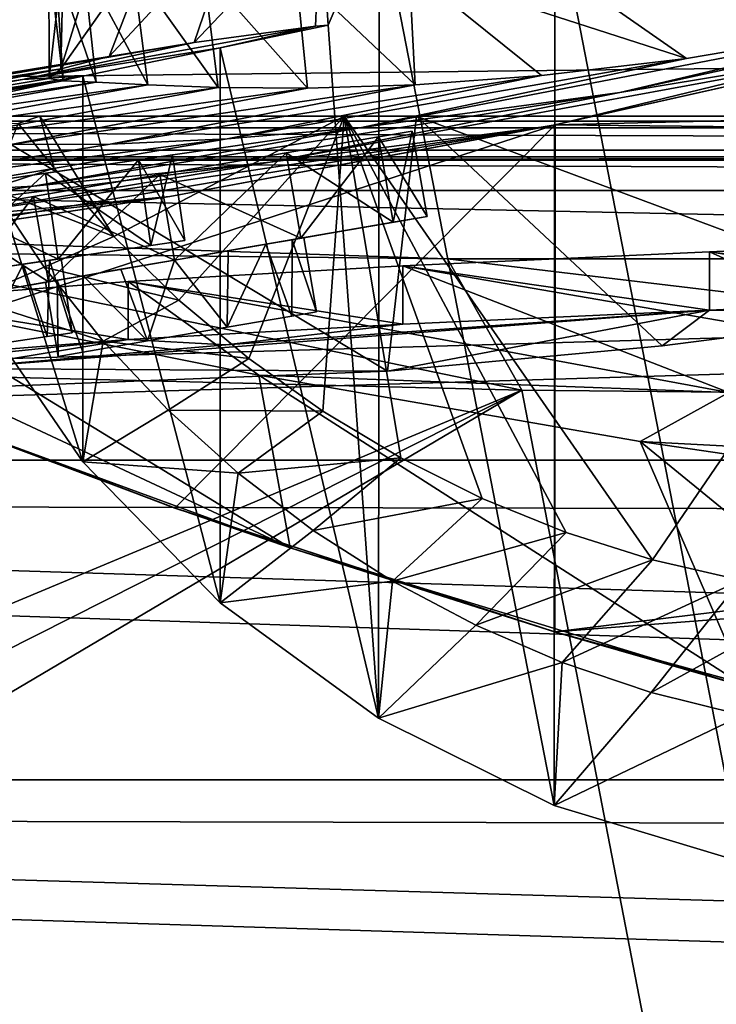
# Model space of a CAD drawing. Header units: metres. Extents: x -1004 to 0, y -708 to 0.
# Tile 78 of 119: x -641 to -581, y -128 to -43. Entities that reach past the tile are written whole.
import ezdxf

# ---------------------------------------------------------------- set-up
doc = ezdxf.new("R2010")
doc.units = ezdxf.units.M

msp = doc.modelspace()

# ---------------------------------------------------------------- linework, layer by layer
at = {"layer": 'top'}
for points in [[(-595.09668, -32.54953, 1924.893555), (-578.946045, -31.895319, 1925.198608), (-578.998413, -115.376251, 1973.391968)], [(-610.183472, -33.244953, 1926.012573), (-595.09668, -32.54953, 1924.893555), (-595.150696, -110.513107, 1969.906494)], [(-595.150696, -110.513107, 1969.906494), (-595.09668, -32.54953, 1924.893555), (-578.998413, -115.376251, 1973.391968)], [(-622.496399, -34.445732, 1858.187988), (-615.216858, -33.492184, 1926.758911), (-626.076965, -44.951412, 1818.617554)], [(-626.076965, -44.951412, 1818.617554), (-615.216858, -33.492184, 1926.758911), (-615.644531, -43.546047, 1923.056763)], [(-615.216858, -33.492184, 1926.758911), (-614.566895, -43.460144, 1932.42395), (-615.644531, -43.546047, 1923.056763)], [(-614.566895, -43.460144, 1932.42395), (-615.216858, -33.492184, 1926.758911), (-610.183472, -33.244953, 1926.012573)], [(-614.566895, -43.460144, 1932.42395), (-610.183472, -33.244953, 1926.012573), (-610.234192, -103.017258, 1966.300659)], [(-610.234192, -103.017258, 1966.300659), (-610.183472, -33.244953, 1926.012573), (-595.150696, -110.513107, 1969.906494)], [(-629.254028, -35.436134, 1778.381714), (-622.496399, -34.445732, 1858.187988), (-633.373169, -46.15657, 1713.907837)], [(-633.373169, -46.15657, 1713.907837), (-622.496399, -34.445732, 1858.187988), (-626.076965, -44.951412, 1818.617554)], [(-634.183411, -36.320198, 1698.452515), (-629.254028, -35.436134, 1778.381714), (-637.526978, -47.207523, 1609.020386)], [(-637.526978, -47.207523, 1609.020386), (-629.254028, -35.436134, 1778.381714), (-633.373169, -46.15657, 1713.907837)], [(-637.289368, -37.12558, 1618.439819), (-634.183411, -36.320198, 1698.452515), (-637.526978, -47.207523, 1609.020386)], [(-638.557007, -37.825649, 1538.384521), (-637.289368, -37.12558, 1618.439819), (-638.540833, -48.041042, 1504.057007)], [(-637.289368, -37.12558, 1618.439819), (-637.526978, -47.207523, 1609.020386), (-638.540833, -48.041042, 1504.057007)], [(-595.075806, -52.034935, 663.380066), (-303.672577, -44.981171, 663.564758), (-531.481934, -36.547382, 663.785583)], [(-595.075806, -52.034935, 663.380066), (-531.481934, -36.547382, 663.785583), (-563.380371, -44.920795, 664.056458)], [(-563.380371, -44.920795, 664.056458), (-531.550537, -36.561653, 664.056519), (-589.51355, -49.244396, 784.627014)], [(-531.550537, -36.561653, 664.056519), (-559.799133, -42.260258, 784.561279), (-589.51355, -49.244396, 784.627014)], [(-637.986206, -38.191078, 1458.325195), (-638.557007, -37.825649, 1538.384521), (-637.31958, -48.234787, 1428.911499)], [(-638.557007, -37.825649, 1538.384521), (-638.540833, -48.041042, 1504.057007), (-637.31958, -48.234787, 1428.911499)], [(-596.037109, -37.7757, 978.921326), (-607.605164, -38.618702, 1058.354858), (-583.782043, -46.328548, 906.060059)], [(-559.799133, -42.260258, 784.561279), (-596.037109, -37.7757, 978.921326), (-583.782043, -46.328548, 906.060059)], [(-635.59198, -38.297794, 1378.301758), (-637.986206, -38.191078, 1458.325195), (-634.492371, -48.350975, 1353.808228)], [(-637.986206, -38.191078, 1458.325195), (-637.31958, -48.234787, 1428.911499), (-634.492371, -48.350975, 1353.808228)], [(-631.351196, -38.526585, 1298.102295), (-635.59198, -38.297794, 1378.301758), (-630.053345, -48.595257, 1278.78125)], [(-635.59198, -38.297794, 1378.301758), (-634.492371, -48.350975, 1353.808228), (-630.053345, -48.595257, 1278.78125)], [(-625.270935, -38.793159, 1218.015137), (-631.351196, -38.526585, 1298.102295), (-624.004456, -48.828663, 1203.866821)], [(-631.351196, -38.526585, 1298.102295), (-630.053345, -48.595257, 1278.78125), (-624.004456, -48.828663, 1203.866821)], [(-617.35321, -38.891628, 1138.075073), (-625.270935, -38.793159, 1218.015137), (-616.348694, -48.883198, 1129.102783)], [(-625.270935, -38.793159, 1218.015137), (-624.004456, -48.828663, 1203.866821), (-616.348694, -48.883198, 1129.102783)], [(-607.605164, -38.618702, 1058.354858), (-617.35321, -38.891628, 1138.075073), (-607.0896, -48.592743, 1054.522583)], [(-617.35321, -38.891628, 1138.075073), (-616.348694, -48.883198, 1129.102783), (-607.0896, -48.592743, 1054.522583)], [(-583.782043, -46.328548, 906.060059), (-607.605164, -38.618702, 1058.354858), (-596.231628, -47.794231, 980.159058)], [(-607.605164, -38.618702, 1058.354858), (-607.0896, -48.592743, 1054.522583), (-596.231628, -47.794231, 980.159058)], [(-943.0271, -41.297203, 2063.059814), (-943.0271, -51.297203, 2063.059814), (-61.027081, -41.297325, 2063.059814)], [(-943.0271, -41.297203, 163.059692), (-61.027081, -41.297325, 163.059692), (-943.0271, -51.297203, 163.059692)], [(-61.027081, -41.297325, 2063.059814), (-943.0271, -51.297203, 2063.059814), (-61.026958, -51.297203, 2063.059814)], [(-61.027081, -41.297325, 163.059692), (-61.026958, -51.297203, 163.059692), (-943.0271, -51.297203, 163.059692)], [(-589.51355, -49.244396, 784.627014), (-559.799133, -42.260258, 784.561279), (-611.70575, -52.244411, 906.060059)], [(-559.799133, -42.260258, 784.561279), (-583.782043, -46.328548, 906.060059), (-611.70575, -52.244411, 906.060059)], [(-640.829529, -48.120342, 1923.056763), (-615.644531, -43.546047, 1923.056763), (-623.831543, -45.406326, 1935.214111)], [(-615.644531, -43.546047, 1923.056763), (-640.829529, -48.120342, 1923.056763), (-626.076965, -44.951412, 1818.617554)], [(-623.831543, -45.406326, 1935.214111), (-614.566895, -43.460144, 1932.42395), (-610.234192, -103.017258, 1966.300659)], [(-615.644531, -43.546047, 1923.056763), (-614.566895, -43.460144, 1932.42395), (-623.831543, -45.406326, 1935.214111)], [(-640.829529, -48.120342, 1923.056763), (-675.462952, -53.445087, 1818.556274), (-626.076965, -44.951412, 1818.617554)], [(-626.076965, -44.951412, 1818.617554), (-675.462952, -53.445087, 1818.556274), (-633.373169, -46.15657, 1713.907837)], [(-640.829529, -48.120342, 1923.056763), (-623.831543, -45.406326, 1935.214111), (-635.649597, -47.850792, 1940.321289)], [(-635.649597, -47.850792, 1940.321289), (-623.831543, -45.406326, 1935.214111), (-623.85437, -93.088722, 1962.748779)], [(-623.831543, -45.406326, 1935.214111), (-610.234192, -103.017258, 1966.300659), (-623.85437, -93.088722, 1962.748779)], [(-619.546509, -55.234798, 784.684448), (-563.380371, -44.920795, 664.056458), (-589.51355, -49.244396, 784.627014)], [(-563.380371, -44.920795, 664.056458), (-619.546509, -55.234798, 784.684448), (-595.60498, -52.133327, 664.056458)], [(-595.075806, -52.034935, 663.380066), (-563.380371, -44.920795, 664.056458), (-595.60498, -52.133327, 664.056458)], [(-269.478577, -55.455761, 663.290466), (-303.672577, -44.981171, 663.564758), (-595.075806, -52.034935, 663.380066)], [(-675.462952, -53.445087, 1818.556274), (-681.615051, -54.059696, 1713.830444), (-633.373169, -46.15657, 1713.907837)], [(-633.373169, -46.15657, 1713.907837), (-681.615051, -54.059696, 1713.830444), (-637.526978, -47.207523, 1609.020386)], [(-611.70575, -52.244411, 906.060059), (-583.782043, -46.328548, 906.060059), (-623.236816, -53.238743, 980.282288)], [(-583.782043, -46.328548, 906.060059), (-596.231628, -47.794231, 980.159058), (-623.236816, -53.238743, 980.282288)], [(-681.615051, -54.059696, 1713.830444), (-685.128357, -54.707317, 1608.970215), (-637.526978, -47.207523, 1609.020386)], [(-637.526978, -47.207523, 1609.020386), (-685.128357, -54.707317, 1608.970215), (-662.211914, -52.003891, 1504.057007)], [(-662.211914, -52.003891, 1504.057007), (-638.540833, -48.041042, 1504.057007), (-637.526978, -47.207523, 1609.020386)], [(-640.829529, -48.120342, 1923.056763), (-666.014526, -52.694641, 1923.056885), (-675.462952, -53.445087, 1818.556274)], [(-666.014526, -52.694641, 1923.056885), (-635.649597, -47.850792, 1940.321289), (-645.294678, -49.900101, 1946.745972)], [(-666.014526, -52.694641, 1923.056885), (-640.829529, -48.120342, 1923.056763), (-635.649597, -47.850792, 1940.321289)], [(-637.31958, -48.234787, 1428.911499), (-638.540833, -48.041042, 1504.057007), (-662.211914, -52.003891, 1504.057007)], [(-645.294678, -49.900101, 1946.745972), (-635.649597, -47.850792, 1940.321289), (-635.645203, -80.975189, 1959.44397)], [(-635.649597, -47.850792, 1940.321289), (-623.85437, -93.088722, 1962.748779), (-635.645203, -80.975189, 1959.44397)], [(-623.236816, -53.238743, 980.282288), (-596.231628, -47.794231, 980.159058), (-633.275879, -53.682358, 1054.716309)], [(-596.231628, -47.794231, 980.159058), (-607.0896, -48.592743, 1054.522583), (-633.275879, -53.682358, 1054.716309)], [(-661.103821, -52.326302, 1428.981689), (-637.31958, -48.234787, 1428.911499), (-662.211914, -52.003891, 1504.057007)], [(-634.492371, -48.350975, 1353.808228), (-637.31958, -48.234787, 1428.911499), (-661.103821, -52.326302, 1428.981689)], [(-658.515869, -52.630741, 1353.942505), (-634.492371, -48.350975, 1353.808228), (-661.103821, -52.326302, 1428.981689)], [(-630.053345, -48.595257, 1278.78125), (-634.492371, -48.350975, 1353.808228), (-658.515869, -52.630741, 1353.942505)], [(-654.440857, -53.044209, 1278.967163), (-630.053345, -48.595257, 1278.78125), (-658.515869, -52.630741, 1353.942505)], [(-624.004456, -48.828663, 1203.866821), (-630.053345, -48.595257, 1278.78125), (-654.440857, -53.044209, 1278.967163)], [(-648.876709, -53.449196, 1204.084961), (-624.004456, -48.828663, 1203.866821), (-654.440857, -53.044209, 1278.967163)], [(-616.348694, -48.883198, 1129.102783), (-624.004456, -48.828663, 1203.866821), (-648.876709, -53.449196, 1204.084961)], [(-641.822205, -53.707546, 1129.325806), (-616.348694, -48.883198, 1129.102783), (-648.876709, -53.449196, 1204.084961)], [(-633.275879, -53.682358, 1054.716309), (-607.0896, -48.592743, 1054.522583), (-641.822205, -53.707546, 1129.325806)], [(-607.0896, -48.592743, 1054.522583), (-616.348694, -48.883198, 1129.102783), (-641.822205, -53.707546, 1129.325806)], [(-645.294678, -49.900101, 1946.745972), (-635.645203, -80.975189, 1959.44397), (-645.267151, -66.978455, 1956.58667)], [(-639.875366, -57.283676, 906.060059), (-619.546509, -55.234798, 784.684448), (-589.51355, -49.244396, 784.627014)], [(-611.70575, -52.244411, 906.060059), (-639.875366, -57.283676, 906.060059), (-589.51355, -49.244396, 784.627014)], [(-61.026958, -51.297203, 163.059692), (-726.290894, -51.297203, 197.247162), (-943.0271, -51.297203, 163.059692)], [(-769.87146, -51.297203, 2037.609009), (-507.81012, -51.297203, 2032.241211), (-943.0271, -51.297203, 2063.059814)], [(-507.81012, -51.297203, 2032.241211), (-454.791016, -51.297203, 2034.755859), (-943.0271, -51.297203, 2063.059814)], [(-943.0271, -51.297203, 2063.059814), (-454.791016, -51.297203, 2034.755859), (-61.026958, -51.297203, 2063.059814)], [(-717.379639, -51.297203, 2029.74585), (-560.64801, -51.297203, 2027.190918), (-769.87146, -51.297203, 2037.609009)], [(-560.64801, -51.297203, 2027.190918), (-507.81012, -51.297203, 2032.241211), (-769.87146, -51.297203, 2037.609009)], [(-685.753662, -51.297203, 203.297897), (-726.290894, -51.297203, 197.247162), (-61.026958, -51.297203, 163.059692)], [(-665.378967, -51.297203, 2019.108521), (-613.183472, -51.297203, 2019.616333), (-717.379639, -51.297203, 2029.74585)], [(-613.183472, -51.297203, 2019.616333), (-560.64801, -51.297203, 2027.190918), (-717.379639, -51.297203, 2029.74585)], [(-645.897888, -51.297203, 212.02446), (-685.753662, -51.297203, 203.297897), (-61.026958, -51.297203, 163.059692)], [(-665.378967, -51.297203, 2019.108521), (-652.472717, -51.297203, 2016.019043), (-613.183472, -51.297203, 2019.616333)], [(-652.472717, -51.297203, 2016.019043), (-641.178162, -51.899426, 2014.349121), (-639.317139, -51.297203, 2015.060059)], [(-652.472717, -51.297203, 2016.019043), (-639.317139, -51.297203, 2015.060059), (-613.183472, -51.297203, 2019.616333)], [(-609.459106, -73.178268, 230.891495), (-647.987732, -74.70504, 220.283951), (-645.897888, -51.297203, 212.02446)], [(-606.984619, -51.297203, 223.321609), (-609.459106, -73.178268, 230.891495), (-645.897888, -51.297203, 212.02446)], [(-606.984619, -51.297203, 223.321609), (-645.897888, -51.297203, 212.02446), (-61.026958, -51.297203, 163.059692)], [(-641.178162, -51.899426, 2014.349121), (-638.108398, -55.744637, 2014.324463), (-639.317139, -51.297203, 2015.060059)], [(-639.317139, -51.297203, 2015.060059), (-638.108398, -55.744637, 2014.324463), (-632.96759, -61.629971, 2014.239868)], [(-639.317139, -51.297203, 2015.060059), (-632.96759, -61.629971, 2014.239868), (-613.183472, -51.297203, 2019.616333)], [(-632.96759, -61.629971, 2014.239868), (-627.382629, -67.096123, 2014.293823), (-613.183472, -51.297203, 2019.616333)], [(-613.183472, -51.297203, 2019.616333), (-627.382629, -67.096123, 2014.293823), (-621.389343, -72.108322, 2014.473633)], [(-621.389343, -72.108322, 2014.473633), (-615.026062, -76.63533, 2014.771362), (-613.183472, -51.297203, 2019.616333)], [(-615.026062, -76.63533, 2014.771362), (-608.333252, -80.649681, 2015.178345), (-613.183472, -51.297203, 2019.616333)], [(-613.183472, -51.297203, 2019.616333), (-608.333252, -80.649681, 2015.178345), (-601.353149, -84.127441, 2015.685913)], [(-601.353149, -84.127441, 2015.685913), (-594.129333, -87.048431, 2016.285034), (-613.183472, -51.297203, 2019.616333)], [(-594.129333, -87.048431, 2016.285034), (-586.706604, -89.396393, 2016.967285), (-613.183472, -51.297203, 2019.616333)], [(-613.183472, -51.297203, 2019.616333), (-586.706604, -89.396393, 2016.967285), (-560.64801, -51.297203, 2027.190918)], [(-609.459106, -73.178268, 230.891495), (-606.984619, -51.297203, 223.321609), (-585.89093, -71.029152, 237.296143)], [(-606.984619, -51.297203, 223.321609), (-562.122498, -67.970695, 242.474991), (-585.89093, -71.029152, 237.296143)], [(-606.984619, -51.297203, 223.321609), (-560.671692, -51.297203, 236.582306), (-562.122498, -67.970695, 242.474991)], [(-61.026958, -51.297203, 163.059692), (-560.671692, -51.297203, 236.582306), (-606.984619, -51.297203, 223.321609)], [(-586.706604, -89.396393, 2016.967285), (-579.130493, -91.158455, 2017.724121), (-560.64801, -51.297203, 2027.190918)], [(-659.628357, -62.856411, 663.09668), (-659.391541, -72.940102, 662.833008), (-595.075806, -52.034935, 663.380066)], [(-659.628357, -62.856411, 663.09668), (-595.075806, -52.034935, 663.380066), (-628.162292, -58.173946, 664.056458)], [(-659.391541, -72.940102, 662.833008), (-627.734924, -84.957024, 662.518494), (-595.075806, -52.034935, 663.380066)], [(-639.875366, -57.283676, 906.060059), (-611.70575, -52.244411, 906.060059), (-650.445435, -57.857521, 980.373413)], [(-611.70575, -52.244411, 906.060059), (-623.236816, -53.238743, 980.282288), (-650.445435, -57.857521, 980.373413)], [(-628.162292, -58.173946, 664.056458), (-595.60498, -52.133327, 664.056458), (-649.846191, -60.211025, 784.734924)], [(-595.60498, -52.133327, 664.056458), (-619.546509, -55.234798, 784.684448), (-649.846191, -60.211025, 784.734924)], [(-638.108398, -55.744637, 2014.324463), (-641.178162, -51.899426, 2014.349121), (-643.487122, -57.498306, 1984.825684)], [(-595.075806, -52.034935, 663.380066), (-595.60498, -52.133327, 664.056458), (-628.162292, -58.173946, 664.056458)], [(-595.075806, -52.034935, 663.380066), (-627.734924, -84.957024, 662.518494), (-595.102356, -95.601303, 662.239807)], [(-595.102356, -95.601303, 662.239807), (-269.478577, -55.455761, 663.290466), (-595.075806, -52.034935, 663.380066)], [(-650.445435, -57.857521, 980.373413), (-623.236816, -53.238743, 980.282288), (-659.634033, -57.985592, 1054.859985)], [(-623.236816, -53.238743, 980.282288), (-633.275879, -53.682358, 1054.716309), (-659.634033, -57.985592, 1054.859985)], [(-659.634033, -57.985592, 1054.859985), (-633.275879, -53.682358, 1054.716309), (-641.822205, -53.707546, 1129.325806)], [(-668.249573, -61.432766, 906.060059), (-619.546509, -55.234798, 784.684448), (-639.875366, -57.283676, 906.060059)], [(-649.846191, -60.211025, 784.734924), (-619.546509, -55.234798, 784.684448), (-668.249573, -61.432766, 906.060059)], [(-632.96759, -61.629971, 2014.239868), (-638.108398, -55.744637, 2014.324463), (-643.487122, -57.498306, 1984.825684)], [(-235.830612, -67.975395, 662.96106), (-269.478577, -55.455761, 663.290466), (-595.102356, -95.601303, 662.239807)], [(-650.445435, -57.857521, 980.373413), (-668.249573, -61.432766, 906.060059), (-639.875366, -57.283676, 906.060059)], [(-643.487122, -57.498306, 1984.825684), (-645.267151, -66.978455, 1956.58667), (-638.951599, -64.259834, 1985.381958)], [(-632.96759, -61.629971, 2014.239868), (-643.487122, -57.498306, 1984.825684), (-638.951599, -64.259834, 1985.381958)], [(-649.846191, -60.211025, 784.734924), (-680.100586, -64.13002, 784.502808), (-628.162292, -58.173946, 664.056458)], [(-680.100586, -64.13002, 784.502808), (-660.114258, -62.907749, 664.155151), (-628.162292, -58.173946, 664.056458)], [(-628.162292, -58.173946, 664.056458), (-660.114258, -62.907749, 664.155151), (-659.628357, -62.856411, 663.09668)], [(-627.382629, -67.096123, 2014.293823), (-632.96759, -61.629971, 2014.239868), (-638.951599, -64.259834, 1985.381958)], [(-553.335205, -66.617401, 244.072388), (-552.774841, -61.588779, 242.323547), (-581.824768, -62.947922, 337.553131)], [(-581.824768, -62.947922, 337.553131), (-552.774841, -61.588779, 242.323547), (-539.927673, -69.327805, 327.995972)], [(-581.824768, -67.947922, 337.553101), (-581.824768, -62.947922, 337.553131), (-608.154907, -64.146172, 433.573334)], [(-561.245667, -72.258545, 427.685455), (-608.154907, -64.146172, 433.573334), (-581.824768, -62.947922, 337.553131)], [(-581.824768, -67.947922, 337.553101), (-553.335205, -66.617401, 244.072388), (-581.824768, -62.947922, 337.553131)], [(-561.245667, -72.258545, 427.685455), (-581.824768, -62.947922, 337.553131), (-539.927673, -69.327805, 327.995972)], [(-645.267151, -66.978455, 1956.58667), (-633.88092, -70.617096, 1986.088989), (-638.951599, -64.259834, 1985.381958)], [(-638.951599, -64.259834, 1985.381958), (-633.88092, -70.617096, 1986.088989), (-627.382629, -67.096123, 2014.293823)], [(-608.154907, -69.146164, 433.573303), (-608.154907, -64.146172, 433.573334), (-631.742859, -65.476166, 530.302002)], [(-631.742859, -65.476166, 530.302002), (-608.154907, -64.146172, 433.573334), (-580.162659, -75.021164, 527.793945)], [(-608.154907, -69.146164, 433.573303), (-581.824768, -67.947922, 337.553101), (-608.154907, -64.146172, 433.573334)], [(-580.162659, -75.021164, 527.793945), (-608.154907, -64.146172, 433.573334), (-561.245667, -72.258545, 427.685455)], [(-631.742798, -70.476166, 530.301941), (-631.742859, -65.476166, 530.302002), (-652.542786, -67.122879, 627.525818)], [(-620.527283, -73.544754, 627.69397), (-652.542786, -67.122879, 627.525818), (-631.742859, -65.476166, 530.302002)], [(-631.742798, -70.476166, 530.301941), (-608.154907, -69.146164, 433.573303), (-631.742859, -65.476166, 530.302002)], [(-580.162659, -75.021164, 527.793945), (-620.527283, -73.544754, 627.69397), (-631.742859, -65.476166, 530.302002)], [(-562.122498, -67.970695, 242.474991), (-553.335205, -66.617401, 244.072388), (-581.824768, -67.947922, 337.553101)], [(-652.568909, -72.125359, 627.656799), (-652.542786, -67.122879, 627.525818), (-617.836304, -88.368797, 628.082153)], [(-652.568909, -72.125359, 627.656799), (-631.742798, -70.476166, 530.301941), (-652.542786, -67.122879, 627.525818)], [(-617.836304, -88.368797, 628.082153), (-652.542786, -67.122879, 627.525818), (-620.527283, -73.544754, 627.69397)], [(-645.267151, -66.978455, 1956.58667), (-635.645203, -80.975189, 1959.44397), (-633.88092, -70.617096, 1986.088989)], [(-633.88092, -70.617096, 1986.088989), (-621.389343, -72.108322, 2014.473633), (-627.382629, -67.096123, 2014.293823)], [(-646.87854, -72.967789, 430.611694), (-609.459106, -73.178268, 230.891495), (-581.824768, -67.947922, 337.553101)], [(-646.87854, -72.967789, 430.611694), (-581.824768, -67.947922, 337.553101), (-623.361328, -70.919998, 430.611694)], [(-581.824768, -67.947922, 337.553101), (-608.154907, -69.146164, 433.573303), (-623.361328, -70.919998, 430.611694)], [(-609.459106, -73.178268, 230.891495), (-585.89093, -71.029152, 237.296143), (-581.824768, -67.947922, 337.553101)], [(-561.725708, -104.741089, 662.000549), (-235.830612, -67.975395, 662.96106), (-595.102356, -95.601303, 662.239807)], [(-581.824768, -67.947922, 337.553101), (-585.89093, -71.029152, 237.296143), (-562.122498, -67.970695, 242.474991)], [(-623.361328, -70.919998, 430.611694), (-608.154907, -69.146164, 433.573303), (-631.742798, -70.476166, 530.301941)], [(-652.568909, -72.125359, 627.656799), (-646.68103, -72.02578, 547.33429), (-631.742798, -70.476166, 530.301941)], [(-646.68103, -72.02578, 547.33429), (-646.87854, -72.967789, 430.611694), (-631.742798, -70.476166, 530.301941)], [(-631.742798, -70.476166, 530.301941), (-646.87854, -72.967789, 430.611694), (-623.361328, -70.919998, 430.611694)], [(-635.645203, -80.975189, 1959.44397), (-628.312439, -76.52832, 1986.928467), (-633.88092, -70.617096, 1986.088989)], [(-633.88092, -70.617096, 1986.088989), (-628.312439, -76.52832, 1986.928467), (-621.389343, -72.108322, 2014.473633)], [(-652.587341, -75.667953, 627.749573), (-652.568909, -72.125359, 627.656799), (-617.836304, -88.368797, 628.082153)], [(-628.312439, -76.52832, 1986.928467), (-615.026062, -76.63533, 2014.771362), (-621.389343, -72.108322, 2014.473633)], [(-627.689026, -84.973488, 629.057312), (-659.391541, -72.940102, 662.833008), (-652.9599, -75.518707, 629.583435)], [(-627.734924, -84.957024, 662.518494), (-659.391541, -72.940102, 662.833008), (-627.689026, -84.973488, 629.057312)], [(-647.987732, -74.70504, 220.283951), (-609.459106, -73.178268, 230.891495), (-646.87854, -72.967789, 430.611694)], [(-578.688171, -100.312408, 628.394897), (-620.527283, -73.544754, 627.69397), (-587.777405, -79.233582, 627.842957)], [(-578.688171, -100.312408, 628.394897), (-617.836304, -88.368797, 628.082153), (-620.527283, -73.544754, 627.69397)], [(-587.777405, -79.233582, 627.842957), (-620.527283, -73.544754, 627.69397), (-580.162659, -75.021164, 527.793945)], [(-528.940674, -82.334114, 528.560242), (-587.777405, -79.233582, 627.842957), (-580.162659, -75.021164, 527.793945)], [(-617.836304, -88.368797, 628.082153), (-627.689026, -84.973488, 629.057312), (-652.9599, -75.518707, 629.583435)], [(-652.9599, -75.518707, 629.583435), (-652.587341, -75.667953, 627.749573), (-617.836304, -88.368797, 628.082153)], [(-628.312439, -76.52832, 1986.928467), (-635.645203, -80.975189, 1959.44397), (-622.285034, -81.956757, 1987.883667)], [(-615.026062, -76.63533, 2014.771362), (-628.312439, -76.52832, 1986.928467), (-622.285034, -81.956757, 1987.883667)], [(-608.333252, -80.649681, 2015.178345), (-615.026062, -76.63533, 2014.771362), (-622.285034, -81.956757, 1987.883667)], [(-554.388855, -106.520294, 628.557434), (-587.777405, -79.233582, 627.842957), (-554.413086, -84.128242, 627.97113)], [(-554.388855, -106.520294, 628.557434), (-578.688171, -100.312408, 628.394897), (-587.777405, -79.233582, 627.842957)], [(-528.940674, -82.334114, 528.560242), (-554.413086, -84.128242, 627.97113), (-587.777405, -79.233582, 627.842957)], [(-635.645203, -80.975189, 1959.44397), (-623.85437, -93.088722, 1962.748779), (-622.285034, -81.956757, 1987.883667)], [(-608.333252, -80.649681, 2015.178345), (-622.285034, -81.956757, 1987.883667), (-615.842102, -86.867455, 1988.937378)], [(-601.353149, -84.127441, 2015.685913), (-608.333252, -80.649681, 2015.178345), (-615.842102, -86.867455, 1988.937378)], [(-622.285034, -81.956757, 1987.883667), (-623.85437, -93.088722, 1962.748779), (-615.842102, -86.867455, 1988.937378)], [(-615.842102, -86.867455, 1988.937378), (-609.027222, -91.230675, 1990.072144), (-601.353149, -84.127441, 2015.685913)], [(-609.027222, -91.230675, 1990.072144), (-594.129333, -87.048431, 2016.285034), (-601.353149, -84.127441, 2015.685913)], [(-595.102356, -95.601303, 662.239807), (-627.734924, -84.957024, 662.518494), (-595.036865, -95.621124, 629.057373)], [(-627.734924, -84.957024, 662.518494), (-627.689026, -84.973488, 629.057312), (-595.036865, -95.621124, 629.057373)], [(-595.036865, -95.621124, 629.057373), (-627.689026, -84.973488, 629.057312), (-617.836304, -88.368797, 628.082153)], [(-623.85437, -93.088722, 1962.748779), (-609.027222, -91.230675, 1990.072144), (-615.842102, -86.867455, 1988.937378)], [(-609.027222, -91.230675, 1990.072144), (-601.885925, -95.020363, 1991.270996), (-594.129333, -87.048431, 2016.285034)], [(-601.885925, -95.020363, 1991.270996), (-586.706604, -89.396393, 2016.967285), (-594.129333, -87.048431, 2016.285034)], [(-578.688171, -100.312408, 628.394897), (-595.036865, -95.621124, 629.057373), (-617.836304, -88.368797, 628.082153)], [(-586.706604, -89.396393, 2016.967285), (-601.885925, -95.020363, 1991.270996), (-594.465332, -98.213814, 1992.517578)], [(-579.130493, -91.158455, 2017.724121), (-586.706604, -89.396393, 2016.967285), (-594.465332, -98.213814, 1992.517578)], [(-623.85437, -93.088722, 1962.748779), (-610.234192, -103.017258, 1966.300659), (-609.027222, -91.230675, 1990.072144)], [(-610.234192, -103.017258, 1966.300659), (-601.885925, -95.020363, 1991.270996), (-609.027222, -91.230675, 1990.072144)], [(-579.130493, -91.158455, 2017.724121), (-594.465332, -98.213814, 1992.517578), (-586.812927, -100.792267, 1993.796143)], [(-571.447083, -92.325592, 2018.547729), (-579.130493, -91.158455, 2017.724121), (-586.812927, -100.792267, 1993.796143)], [(-586.812927, -100.792267, 1993.796143), (-578.977234, -102.74025, 1995.092163), (-571.447083, -92.325592, 2018.547729)], [(-601.885925, -95.020363, 1991.270996), (-610.234192, -103.017258, 1966.300659), (-594.465332, -98.213814, 1992.517578)], [(-561.725708, -104.741089, 662.000549), (-595.102356, -95.601303, 662.239807), (-561.676331, -104.753265, 629.057373)], [(-595.102356, -95.601303, 662.239807), (-595.036865, -95.621124, 629.057373), (-561.676331, -104.753265, 629.057373)], [(-561.676331, -104.753265, 629.057373), (-595.036865, -95.621124, 629.057373), (-578.688171, -100.312408, 628.394897)], [(-610.234192, -103.017258, 1966.300659), (-595.150696, -110.513107, 1969.906494), (-594.465332, -98.213814, 1992.517578)], [(-594.465332, -98.213814, 1992.517578), (-595.150696, -110.513107, 1969.906494), (-586.812927, -100.792267, 1993.796143)], [(-595.150696, -110.513107, 1969.906494), (-578.977234, -102.74025, 1995.092163), (-586.812927, -100.792267, 1993.796143)], [(-595.150696, -110.513107, 1969.906494), (-578.998413, -115.376251, 1973.391968), (-578.977234, -102.74025, 1995.092163)]]:
    msp.add_3dface(points, dxfattribs=at)
at = {"layer": 'top0123410'}
for points in [[(-991.024658, -13.027127, 2065.279785), (-952.32666, -51.725147, 2065.279785), (-13.024684, -13.027127, 2065.279785)], [(-952.32666, -51.725147, 2065.279785), (-51.722702, -51.725147, 2065.279785), (-13.024684, -13.027127, 2065.279785)], [(-988.024658, -16.027126, 2063.023682), (-16.024683, -16.027126, 2063.023682), (-949.855835, -54.196003, 2063.023682)], [(-949.855835, -54.196003, 2063.023682), (-16.024683, -16.027126, 2063.023682), (-54.193558, -54.196003, 2063.023682)], [(-51.722702, -51.725147, 2065.279785), (-952.32666, -51.725147, 2065.279785), (-54.78347, -54.785912, 2076.154297)], [(-952.32666, -51.725147, 2065.279785), (-949.265869, -54.785912, 2076.154297), (-54.78347, -54.785912, 2076.154297)], [(-946.368103, -57.683689, 2075.415039), (-949.855835, -54.196003, 2063.023682), (-57.681248, -57.683689, 2075.415039)], [(-949.855835, -54.196003, 2063.023682), (-54.193558, -54.196003, 2063.023682), (-57.681248, -57.683689, 2075.415039)], [(-54.78347, -54.785912, 2076.154297), (-949.265869, -54.785912, 2076.154297), (-948.983276, -55.06852, 2077.158447)], [(-948.983276, -55.06852, 2077.158447), (-55.070724, -55.06852, 2077.158447), (-54.78347, -54.785912, 2076.154297)], [(-948.983276, -55.06852, 2077.158447), (-942.551392, -80.844574, 2094.340576), (-55.070724, -55.06852, 2077.158447)], [(-942.551392, -80.844574, 2094.340576), (-61.497997, -80.844612, 2094.340576), (-55.070724, -55.06852, 2077.158447)], [(-946.368103, -57.683689, 2075.415039), (-57.681248, -57.683689, 2075.415039), (-939.832214, -84.262329, 2093.132324)], [(-57.681248, -57.683689, 2075.415039), (-64.764374, -86.017784, 2094.30249), (-939.832214, -84.262329, 2093.132324)], [(-61.497997, -80.844612, 2094.340576), (-942.551392, -80.844574, 2094.340576), (-71.917648, -108.310623, 2112.649414)], [(-942.551392, -80.844574, 2094.340576), (-932.131714, -108.310646, 2112.649414), (-71.917648, -108.310623, 2112.649414)], [(-929.595459, -111.251724, 2111.123535), (-939.832214, -84.262329, 2093.132324), (-75.315742, -113.109207, 2112.361572)], [(-939.832214, -84.262329, 2093.132324), (-64.764374, -86.017784, 2094.30249), (-75.315742, -113.109207, 2112.361572)], [(-71.917648, -108.310623, 2112.649414), (-932.131714, -108.310646, 2112.649414), (-85.591209, -133.342072, 2129.335449)], [(-932.131714, -108.310646, 2112.649414), (-918.45813, -133.342072, 2129.335449), (-85.591209, -133.342072, 2129.335449)], [(-916.262817, -135.652328, 2127.388916), (-929.595459, -111.251724, 2111.123535), (-89.123558, -137.687225, 2128.745361)], [(-929.595459, -111.251724, 2111.123535), (-75.315742, -113.109207, 2112.361572), (-89.123558, -137.687225, 2128.745361)]]:
    msp.add_3dface(points, dxfattribs=at)
at = {"layer": 'top0123430'}
for points in [[(-618.180298, -54.435085, 818.911865), (-610.245056, -53.065529, 826.964478), (-616.914063, -61.77169, 818.911865)], [(-608.978821, -60.402138, 848.964478), (-610.245056, -53.065529, 848.964478), (-618.180298, -54.435085, 857.017029)], [(-618.180298, -54.435085, 857.017029), (-610.245056, -53.065529, 826.964478), (-618.180298, -54.435085, 818.911865)], [(-618.180298, -54.435085, 857.017029), (-610.245056, -53.065529, 848.964478), (-610.245056, -53.065529, 826.964478)], [(-610.245056, -53.065529, 826.964478), (-608.978821, -60.402138, 826.964478), (-616.914063, -61.77169, 818.911865)], [(-610.245056, -53.065529, 826.964478), (-607.340576, -52.56424, 837.964478), (-608.978821, -60.402138, 826.964478)], [(-606.074341, -59.900845, 837.964478), (-607.340576, -52.56424, 837.964478), (-610.245056, -53.065529, 848.964478)], [(-610.245056, -53.065529, 848.964478), (-607.340576, -52.56424, 837.964478), (-610.245056, -53.065529, 826.964478)], [(-608.978821, -60.402138, 848.964478), (-606.074341, -59.900845, 837.964478), (-610.245056, -53.065529, 848.964478)], [(-607.340576, -52.56424, 837.964478), (-606.074341, -59.900845, 837.964478), (-608.978821, -60.402138, 826.964478)], [(-629.02002, -56.305931, 815.964417), (-618.180298, -54.435085, 818.911865), (-627.753784, -63.642536, 815.964417)], [(-616.914063, -61.77169, 857.017029), (-618.180298, -54.435085, 857.017029), (-629.02002, -56.305931, 859.964478)], [(-629.02002, -56.305931, 859.964478), (-618.180298, -54.435085, 818.911865), (-629.02002, -56.305931, 815.964417)], [(-629.02002, -56.305931, 859.964478), (-618.180298, -54.435085, 857.017029), (-618.180298, -54.435085, 818.911865)], [(-618.180298, -54.435085, 818.911865), (-616.914063, -61.77169, 818.911865), (-627.753784, -63.642536, 815.964417)], [(-616.914063, -61.77169, 857.017029), (-608.978821, -60.402138, 848.964478), (-618.180298, -54.435085, 857.017029)], [(-639.859802, -58.176777, 818.911865), (-629.02002, -56.305931, 815.964417), (-638.593567, -65.513382, 818.911865)], [(-627.753784, -63.642536, 859.964478), (-629.02002, -56.305931, 859.964478), (-639.859802, -58.176777, 857.017029)], [(-639.859802, -58.176777, 857.017029), (-629.02002, -56.305931, 815.964417), (-639.859802, -58.176777, 818.911865)], [(-639.859802, -58.176777, 857.017029), (-629.02002, -56.305931, 859.964478), (-629.02002, -56.305931, 815.964417)], [(-629.02002, -56.305931, 815.964417), (-627.753784, -63.642536, 815.964417), (-638.593567, -65.513382, 818.911865)], [(-627.753784, -63.642536, 859.964478), (-616.914063, -61.77169, 857.017029), (-629.02002, -56.305931, 859.964478)], [(-647.795044, -59.546329, 826.964478), (-639.859802, -58.176777, 818.911865), (-646.528809, -66.882935, 826.964478)], [(-638.593567, -65.513382, 857.017029), (-639.859802, -58.176777, 857.017029), (-647.795044, -59.546329, 848.964478)], [(-647.795044, -59.546329, 848.964478), (-639.859802, -58.176777, 818.911865), (-647.795044, -59.546329, 826.964478)], [(-647.795044, -59.546329, 848.964478), (-639.859802, -58.176777, 857.017029), (-639.859802, -58.176777, 818.911865)], [(-639.859802, -58.176777, 818.911865), (-638.593567, -65.513382, 818.911865), (-646.528809, -66.882935, 826.964478)], [(-638.593567, -65.513382, 857.017029), (-627.753784, -63.642536, 859.964478), (-639.859802, -58.176777, 857.017029)], [(-646.528809, -66.882935, 848.964478), (-638.593567, -65.513382, 857.017029), (-647.795044, -59.546329, 848.964478)], [(-608.978821, -60.402138, 826.964478), (-606.074341, -59.900845, 837.964478), (-615.769531, -61.574158, 832.386719)], [(-606.074341, -59.900845, 837.964478), (-614.569214, -61.366989, 837.964478), (-615.769531, -61.574158, 832.386719)], [(-614.569214, -61.366989, 837.964478), (-606.074341, -59.900845, 837.964478), (-615.769531, -61.574158, 843.542175)], [(-606.074341, -59.900845, 837.964478), (-608.978821, -60.402138, 848.964478), (-615.769531, -61.574158, 843.542175)], [(-616.914063, -61.77169, 818.911865), (-608.978821, -60.402138, 826.964478), (-618.430908, -62.033482, 828.503662)], [(-608.978821, -60.402138, 826.964478), (-615.769531, -61.574158, 832.386719), (-618.430908, -62.033482, 828.503662)], [(-615.769531, -61.574158, 843.542175), (-608.978821, -60.402138, 848.964478), (-618.430908, -62.033482, 847.425232)], [(-608.978821, -60.402138, 848.964478), (-616.914063, -61.77169, 857.017029), (-618.430908, -62.033482, 847.425232)], [(-618.430908, -62.033482, 828.503662), (-615.769531, -61.574158, 832.386719), (-619.911682, -62.289024, 830.006348)], [(-615.769531, -61.574158, 832.386719), (-617.667358, -61.901676, 833.285217), (-619.911682, -62.289024, 830.006348)], [(-617.667358, -61.901676, 842.643677), (-615.769531, -61.574158, 843.542175), (-618.430908, -62.033482, 847.425232)], [(-615.769531, -61.574158, 832.386719), (-614.569214, -61.366989, 837.964478), (-617.667358, -61.901676, 833.285217)], [(-614.569214, -61.366989, 837.964478), (-616.66333, -61.72839, 837.964478), (-617.667358, -61.901676, 833.285217)], [(-617.667358, -61.901676, 842.643677), (-616.66333, -61.72839, 837.964478), (-615.769531, -61.574158, 843.542175)], [(-617.667358, -61.901676, 842.643677), (-615.565247, -68.090805, 837.964478), (-616.66333, -61.72839, 837.964478)], [(-617.667358, -61.901676, 833.285217), (-616.66333, -61.72839, 837.964478), (-615.565247, -68.090805, 837.964478)], [(-616.66333, -61.72839, 837.964478), (-614.569214, -61.366989, 837.964478), (-615.769531, -61.574158, 843.542175)], [(-627.753784, -63.642536, 815.964417), (-616.914063, -61.77169, 818.911865), (-622.257324, -62.69389, 825.80304)], [(-616.914063, -61.77169, 857.017029), (-627.753784, -63.642536, 859.964478), (-622.257324, -62.69389, 850.125916)], [(-623.142761, -62.84668, 848.200012), (-623.230164, -69.413704, 848.663086), (-619.911682, -62.289024, 845.922546)], [(-623.230164, -69.413704, 848.663086), (-617.6875, -68.457092, 844.576538), (-619.911682, -62.289024, 845.922546)], [(-623.230164, -69.413704, 827.265869), (-623.142761, -62.84668, 827.728882), (-619.911682, -62.289024, 830.006348)], [(-623.230164, -69.413704, 827.265869), (-619.911682, -62.289024, 830.006348), (-617.6875, -68.457092, 831.352356)], [(-622.257324, -62.69389, 825.80304), (-618.430908, -62.033482, 828.503662), (-623.142761, -62.84668, 827.728882)], [(-618.430908, -62.033482, 828.503662), (-619.911682, -62.289024, 830.006348), (-623.142761, -62.84668, 827.728882)], [(-623.142761, -62.84668, 848.200012), (-619.911682, -62.289024, 845.922546), (-622.257324, -62.69389, 850.125916)], [(-616.914063, -61.77169, 818.911865), (-618.430908, -62.033482, 828.503662), (-622.257324, -62.69389, 825.80304)], [(-618.430908, -62.033482, 847.425232), (-616.914063, -61.77169, 857.017029), (-622.257324, -62.69389, 850.125916)], [(-619.911682, -62.289024, 845.922546), (-618.430908, -62.033482, 847.425232), (-622.257324, -62.69389, 850.125916)], [(-619.911682, -62.289024, 845.922546), (-617.667358, -61.901676, 842.643677), (-618.430908, -62.033482, 847.425232)], [(-619.911682, -62.289024, 845.922546), (-617.6875, -68.457092, 844.576538), (-617.667358, -61.901676, 842.643677)], [(-619.911682, -62.289024, 830.006348), (-617.667358, -61.901676, 833.285217), (-617.6875, -68.457092, 831.352356)], [(-617.6875, -68.457092, 844.576538), (-615.565247, -68.090805, 837.964478), (-617.667358, -61.901676, 842.643677)], [(-617.6875, -68.457092, 831.352356), (-617.667358, -61.901676, 833.285217), (-615.565247, -68.090805, 837.964478)], [(-622.257324, -62.69389, 825.80304), (-627.753784, -63.642536, 824.5849), (-627.753784, -63.642536, 815.964417)], [(-622.257324, -62.69389, 850.125916), (-627.753784, -63.642536, 859.964478), (-627.753784, -63.642536, 851.343994)], [(-623.142761, -62.84668, 848.200012), (-622.257324, -62.69389, 850.125916), (-627.753784, -63.642536, 851.343994)], [(-627.753784, -63.642536, 824.5849), (-622.257324, -62.69389, 825.80304), (-627.753784, -63.642509, 826.710022)], [(-622.257324, -62.69389, 825.80304), (-623.142761, -62.84668, 827.728882), (-627.753784, -63.642509, 826.710022)], [(-627.753784, -63.642509, 849.218872), (-623.142761, -62.84668, 848.200012), (-627.753784, -63.642536, 851.343994)], [(-623.230164, -69.413704, 848.663086), (-623.142761, -62.84668, 848.200012), (-627.753784, -63.642509, 849.218872)], [(-627.753784, -63.642509, 826.710022), (-623.142761, -62.84668, 827.728882), (-623.230164, -69.413704, 827.265869)], [(-627.753784, -63.642536, 815.964417), (-633.250305, -64.591187, 825.80304), (-638.593567, -65.513382, 818.911865)], [(-627.753784, -63.642536, 859.964478), (-638.593567, -65.513382, 857.017029), (-633.250305, -64.591187, 850.125916)], [(-632.364868, -64.438339, 848.200012), (-627.753784, -63.642509, 849.218872), (-633.250305, -64.591187, 850.125916)], [(-627.753784, -63.642509, 849.218872), (-627.753784, -63.642536, 851.343994), (-633.250305, -64.591187, 850.125916)], [(-627.753784, -63.642536, 824.5849), (-633.250305, -64.591187, 825.80304), (-627.753784, -63.642536, 815.964417)], [(-627.753784, -63.642536, 859.964478), (-633.250305, -64.591187, 850.125916), (-627.753784, -63.642536, 851.343994)], [(-633.250305, -64.591187, 825.80304), (-627.753784, -63.642536, 824.5849), (-632.364868, -64.438339, 827.728882)], [(-627.753784, -63.642536, 824.5849), (-627.753784, -63.642509, 826.710022), (-632.364868, -64.438339, 827.728882)], [(-630.081238, -70.596146, 848.663086), (-627.753784, -63.642509, 849.218872), (-632.364868, -64.438339, 848.200012)], [(-632.364868, -64.438339, 827.728882), (-627.753784, -63.642509, 826.710022), (-630.081238, -70.596146, 827.265869)], [(-630.081238, -70.596146, 848.663086), (-623.230164, -69.413704, 848.663086), (-627.753784, -63.642509, 849.218872)], [(-630.081238, -70.596146, 827.265869), (-627.753784, -63.642509, 826.710022), (-623.230164, -69.413704, 827.265869)], [(-637.840271, -65.383347, 842.643677), (-635.595947, -64.995995, 845.922546), (-639.738037, -65.710915, 843.542175)], [(-635.595947, -64.995995, 845.922546), (-637.076721, -65.251595, 847.425232), (-639.738037, -65.710915, 843.542175)], [(-633.250305, -64.591187, 825.80304), (-637.076721, -65.251595, 828.503662), (-638.593567, -65.513382, 818.911865)], [(-638.593567, -65.513382, 857.017029), (-637.076721, -65.251595, 847.425232), (-633.250305, -64.591187, 850.125916)], [(-637.076721, -65.251595, 828.503662), (-635.595947, -64.995995, 830.006348), (-637.840271, -65.383347, 833.285217)], [(-637.840271, -65.383347, 842.643677), (-635.623901, -71.552757, 844.576538), (-635.595947, -64.995995, 845.922546)], [(-637.840271, -65.383347, 833.285217), (-635.595947, -64.995995, 830.006348), (-635.623901, -71.552757, 831.352356)], [(-635.595947, -64.995995, 845.922546), (-632.364868, -64.438339, 848.200012), (-637.076721, -65.251595, 847.425232)], [(-632.364868, -64.438339, 848.200012), (-633.250305, -64.591187, 850.125916), (-637.076721, -65.251595, 847.425232)], [(-637.076721, -65.251595, 828.503662), (-633.250305, -64.591187, 825.80304), (-635.595947, -64.995995, 830.006348)], [(-635.623901, -71.552757, 844.576538), (-630.081238, -70.596146, 848.663086), (-635.595947, -64.995995, 845.922546)], [(-635.595947, -64.995995, 830.006348), (-630.081238, -70.596146, 827.265869), (-635.623901, -71.552757, 831.352356)], [(-633.250305, -64.591187, 825.80304), (-632.364868, -64.438339, 827.728882), (-635.595947, -64.995995, 830.006348)], [(-635.595947, -64.995995, 845.922546), (-630.081238, -70.596146, 848.663086), (-632.364868, -64.438339, 848.200012)], [(-635.595947, -64.995995, 830.006348), (-632.364868, -64.438339, 827.728882), (-630.081238, -70.596146, 827.265869)], [(-646.528809, -66.882935, 826.964478), (-639.738037, -65.710915, 832.386719), (-649.433289, -67.384224, 837.964478)], [(-639.738037, -65.710915, 832.386719), (-640.938416, -65.918083, 837.964478), (-649.433289, -67.384224, 837.964478)], [(-649.433289, -67.384224, 837.964478), (-640.938416, -65.918083, 837.964478), (-639.738037, -65.710915, 843.542175)], [(-646.528809, -66.882935, 848.964478), (-649.433289, -67.384224, 837.964478), (-639.738037, -65.710915, 843.542175)], [(-638.593567, -65.513382, 818.911865), (-637.076721, -65.251595, 828.503662), (-646.528809, -66.882935, 826.964478)], [(-637.076721, -65.251595, 828.503662), (-639.738037, -65.710915, 832.386719), (-646.528809, -66.882935, 826.964478)], [(-638.593567, -65.513382, 857.017029), (-646.528809, -66.882935, 848.964478), (-637.076721, -65.251595, 847.425232)], [(-646.528809, -66.882935, 848.964478), (-639.738037, -65.710915, 843.542175), (-637.076721, -65.251595, 847.425232)], [(-638.844299, -65.556633, 837.964478), (-637.840271, -65.383347, 842.643677), (-640.938416, -65.918083, 837.964478)], [(-637.840271, -65.383347, 842.643677), (-639.738037, -65.710915, 843.542175), (-640.938416, -65.918083, 837.964478)], [(-640.938416, -65.918083, 837.964478), (-639.738037, -65.710915, 832.386719), (-638.844299, -65.556633, 837.964478)], [(-639.738037, -65.710915, 832.386719), (-637.076721, -65.251595, 828.503662), (-637.840271, -65.383347, 833.285217)], [(-639.738037, -65.710915, 832.386719), (-637.840271, -65.383347, 833.285217), (-638.844299, -65.556633, 837.964478)], [(-638.844299, -65.556633, 837.964478), (-637.741028, -71.918152, 837.964478), (-637.840271, -65.383347, 842.643677)], [(-638.844299, -65.556633, 837.964478), (-637.840271, -65.383347, 833.285217), (-637.741028, -71.918152, 837.964478)], [(-637.741028, -71.918152, 837.964478), (-635.623901, -71.552757, 844.576538), (-637.840271, -65.383347, 842.643677)], [(-637.840271, -65.383347, 833.285217), (-635.623901, -71.552757, 831.352356), (-637.741028, -71.918152, 837.964478)], [(-623.230164, -69.413704, 827.265869), (-617.6875, -68.457092, 844.576538), (-623.230164, -69.413704, 848.663086)], [(-623.230164, -69.413704, 827.265869), (-617.6875, -68.457092, 831.352356), (-617.6875, -68.457092, 844.576538)], [(-617.6875, -68.457092, 831.352356), (-615.565247, -68.090805, 837.964478), (-617.6875, -68.457092, 844.576538)], [(-630.081238, -70.596146, 827.265869), (-623.230164, -69.413704, 848.663086), (-630.081238, -70.596146, 848.663086)], [(-630.081238, -70.596146, 827.265869), (-623.230164, -69.413704, 827.265869), (-623.230164, -69.413704, 848.663086)], [(-635.623901, -71.552757, 831.352356), (-630.081238, -70.596146, 848.663086), (-635.623901, -71.552757, 844.576538)], [(-635.623901, -71.552757, 831.352356), (-630.081238, -70.596146, 827.265869), (-630.081238, -70.596146, 848.663086)], [(-637.741028, -71.918152, 837.964478), (-635.623901, -71.552757, 831.352356), (-635.623901, -71.552757, 844.576538)]]:
    msp.add_3dface(points, dxfattribs=at)
at = {"layer": 'top0123431'}
for points in [[(-630.860779, -55.023136, 966.964478), (-627.944397, -54.596218, 977.964478), (-629.78241, -62.389702, 966.964478)], [(-626.866028, -61.96278, 977.964478), (-627.944397, -54.596218, 977.964478), (-630.860779, -55.023136, 988.964478)], [(-630.860779, -55.023136, 988.964478), (-627.944397, -54.596218, 977.964478), (-630.860779, -55.023136, 966.964478)], [(-627.944397, -54.596218, 977.964478), (-626.866028, -61.96278, 977.964478), (-629.78241, -62.389702, 966.964478)], [(-638.82843, -56.189507, 958.911865), (-630.860779, -55.023136, 966.964478), (-637.75, -63.556072, 958.911865)], [(-629.78241, -62.389702, 988.964478), (-630.860779, -55.023136, 988.964478), (-638.82843, -56.189507, 997.017029)], [(-638.82843, -56.189507, 997.017029), (-630.860779, -55.023136, 966.964478), (-638.82843, -56.189507, 958.911865)], [(-638.82843, -56.189507, 997.017029), (-630.860779, -55.023136, 988.964478), (-630.860779, -55.023136, 966.964478)], [(-630.860779, -55.023136, 966.964478), (-629.78241, -62.389702, 966.964478), (-637.75, -63.556072, 958.911865)], [(-629.78241, -62.389702, 988.964478), (-626.866028, -61.96278, 977.964478), (-630.860779, -55.023136, 988.964478)], [(-649.712402, -57.782799, 955.964417), (-638.82843, -56.189507, 958.911865), (-648.634033, -65.149361, 955.964417)], [(-637.75, -63.556072, 997.017029), (-638.82843, -56.189507, 997.017029), (-649.712402, -57.782799, 999.964478)], [(-649.712402, -57.782799, 999.964478), (-638.82843, -56.189507, 958.911865), (-649.712402, -57.782799, 955.964417)], [(-649.712402, -57.782799, 999.964478), (-638.82843, -56.189507, 997.017029), (-638.82843, -56.189507, 958.911865)], [(-638.82843, -56.189507, 958.911865), (-637.75, -63.556072, 958.911865), (-648.634033, -65.149361, 955.964417)], [(-637.75, -63.556072, 997.017029), (-629.78241, -62.389702, 988.964478), (-638.82843, -56.189507, 997.017029)], [(-648.634033, -65.149361, 999.964478), (-637.75, -63.556072, 997.017029), (-649.712402, -57.782799, 999.964478)], [(-637.75, -63.556072, 958.911865), (-629.78241, -62.389702, 966.964478), (-639.27301, -63.779022, 968.503662)], [(-629.78241, -62.389702, 966.964478), (-636.60083, -63.387844, 972.386719), (-639.27301, -63.779022, 968.503662)], [(-636.60083, -63.387844, 983.542175), (-629.78241, -62.389702, 988.964478), (-639.27301, -63.779022, 987.425232)], [(-629.78241, -62.389702, 988.964478), (-637.75, -63.556072, 997.017029), (-639.27301, -63.779022, 987.425232)], [(-629.78241, -62.389702, 966.964478), (-626.866028, -61.96278, 977.964478), (-636.60083, -63.387844, 972.386719)], [(-626.866028, -61.96278, 977.964478), (-635.395569, -63.211407, 977.964478), (-636.60083, -63.387844, 972.386719)], [(-635.395569, -63.211407, 977.964478), (-626.866028, -61.96278, 977.964478), (-636.60083, -63.387844, 983.542175)], [(-626.866028, -61.96278, 977.964478), (-629.78241, -62.389702, 988.964478), (-636.60083, -63.387844, 983.542175)], [(-639.27301, -63.779022, 968.503662), (-636.60083, -63.387844, 972.386719), (-640.759888, -63.996647, 970.006348)], [(-636.60083, -63.387844, 972.386719), (-638.506409, -63.666767, 973.285217), (-640.759888, -63.996647, 970.006348)], [(-638.506409, -63.666767, 982.643677), (-636.60083, -63.387844, 983.542175), (-639.27301, -63.779022, 987.425232)], [(-636.60083, -63.387844, 972.386719), (-635.395569, -63.211407, 977.964478), (-638.506409, -63.666767, 973.285217)], [(-635.395569, -63.211407, 977.964478), (-637.498291, -63.519188, 977.964478), (-638.506409, -63.666767, 973.285217)], [(-638.506409, -63.666767, 982.643677), (-637.498291, -63.519188, 977.964478), (-636.60083, -63.387844, 983.542175)], [(-637.498291, -63.519188, 977.964478), (-635.395569, -63.211407, 977.964478), (-636.60083, -63.387844, 983.542175)], [(-648.634033, -65.149361, 955.964417), (-637.75, -63.556072, 958.911865), (-643.115112, -64.341454, 965.80304)], [(-637.75, -63.556072, 997.017029), (-648.634033, -65.149361, 999.964478), (-643.115112, -64.341454, 990.125916)], [(-644.00415, -64.471573, 988.200012), (-644.259338, -71.034225, 988.663086), (-640.759888, -63.996647, 985.922546)], [(-644.259338, -71.034225, 988.663086), (-638.694031, -70.219528, 984.576538), (-640.759888, -63.996647, 985.922546)], [(-644.259338, -71.034225, 967.265869), (-644.00415, -64.471573, 967.728882), (-640.759888, -63.996647, 970.006348)], [(-644.259338, -71.034225, 967.265869), (-640.759888, -63.996647, 970.006348), (-638.694031, -70.219528, 971.352356)], [(-643.115112, -64.341454, 965.80304), (-639.27301, -63.779022, 968.503662), (-644.00415, -64.471573, 967.728882)], [(-639.27301, -63.779022, 968.503662), (-640.759888, -63.996647, 970.006348), (-644.00415, -64.471573, 967.728882)], [(-644.00415, -64.471573, 988.200012), (-640.759888, -63.996647, 985.922546), (-643.115112, -64.341454, 990.125916)], [(-637.75, -63.556072, 958.911865), (-639.27301, -63.779022, 968.503662), (-643.115112, -64.341454, 965.80304)], [(-639.27301, -63.779022, 987.425232), (-637.75, -63.556072, 997.017029), (-643.115112, -64.341454, 990.125916)], [(-640.759888, -63.996647, 985.922546), (-639.27301, -63.779022, 987.425232), (-643.115112, -64.341454, 990.125916)], [(-640.759888, -63.996647, 985.922546), (-638.506409, -63.666767, 982.643677), (-639.27301, -63.779022, 987.425232)], [(-640.759888, -63.996647, 985.922546), (-638.694031, -70.219528, 984.576538), (-638.506409, -63.666767, 982.643677)], [(-640.759888, -63.996647, 970.006348), (-638.506409, -63.666767, 973.285217), (-638.694031, -70.219528, 971.352356)], [(-638.694031, -70.219528, 984.576538), (-636.56311, -69.907585, 977.964478), (-638.506409, -63.666767, 982.643677)], [(-638.694031, -70.219528, 971.352356), (-638.506409, -63.666767, 973.285217), (-636.56311, -69.907585, 977.964478)], [(-638.506409, -63.666767, 982.643677), (-636.56311, -69.907585, 977.964478), (-637.498291, -63.519188, 977.964478)], [(-638.506409, -63.666767, 973.285217), (-637.498291, -63.519188, 977.964478), (-636.56311, -69.907585, 977.964478)], [(-638.694031, -70.219528, 971.352356), (-636.56311, -69.907585, 977.964478), (-638.694031, -70.219528, 984.576538)], [(-644.259338, -71.034225, 967.265869), (-638.694031, -70.219528, 984.576538), (-644.259338, -71.034225, 988.663086)], [(-644.259338, -71.034225, 967.265869), (-638.694031, -70.219528, 971.352356), (-638.694031, -70.219528, 984.576538)]]:
    msp.add_3dface(points, dxfattribs=at)
at = {"layer": 'top0123459'}
for points in [[(-10, -10, 90), (-787.024658, -653.266907, 90), (-994.049377, -10, 90)], [(-217.024689, -653.266907, 90), (-787.024658, -653.266907, 90), (-10, -10, 90)], [(-980.601746, -15.487401, 163.059708), (-936.825439, -52.298347, 163.059708), (-23.447599, -15.487401, 163.059708)], [(-936.825439, -52.298347, 163.059708), (-67.223724, -52.298347, 163.059708), (-23.447599, -15.487401, 163.059708)], [(-655.475037, -62.955688, 140.056442), (-604.328857, -63.554558, 140.04599), (-936.825439, -52.298347, 163.059708)], [(-604.328857, -63.554558, 140.04599), (-399.720367, -63.554554, 140.046005), (-936.825439, -52.298347, 163.059708)], [(-936.825439, -52.298347, 163.059708), (-399.720367, -63.554554, 140.046005), (-67.223724, -52.298347, 163.059708)], [(-645.875183, -73.613029, 117.0532), (-597.932983, -74.810768, 117.032295), (-655.475037, -62.955688, 140.056442)], [(-655.475037, -62.955688, 140.056442), (-597.932983, -74.810768, 117.032295), (-604.328857, -63.554558, 140.04599)], [(-604.328857, -63.554558, 140.04599), (-502.024689, -75.769028, 117.015564), (-399.720367, -63.554554, 140.046005)], [(-597.932983, -74.810768, 117.032295), (-502.024689, -75.769028, 117.015564), (-604.328857, -63.554558, 140.04599)], [(-941.707825, -218.630936, 114.521904), (-597.932983, -74.810768, 117.032295), (-645.875183, -73.613029, 117.0532)], [(-943.563782, -249.360291, 113.985519), (-944.863037, -280.118225, 113.448639), (-597.932983, -74.810768, 117.032295)], [(-597.932983, -74.810768, 117.032295), (-944.863037, -280.118225, 113.448639), (-514.138, -508.234344, 109.46685)], [(-941.707825, -218.630936, 114.521904), (-943.563782, -249.360291, 113.985519), (-597.932983, -74.810768, 117.032295)], [(-502.024689, -75.769028, 117.015564), (-597.932983, -74.810768, 117.032295), (-514.138, -508.234344, 109.46685)]]:
    msp.add_3dface(points, dxfattribs=at)

doc.saveas('drawing.dxf')
